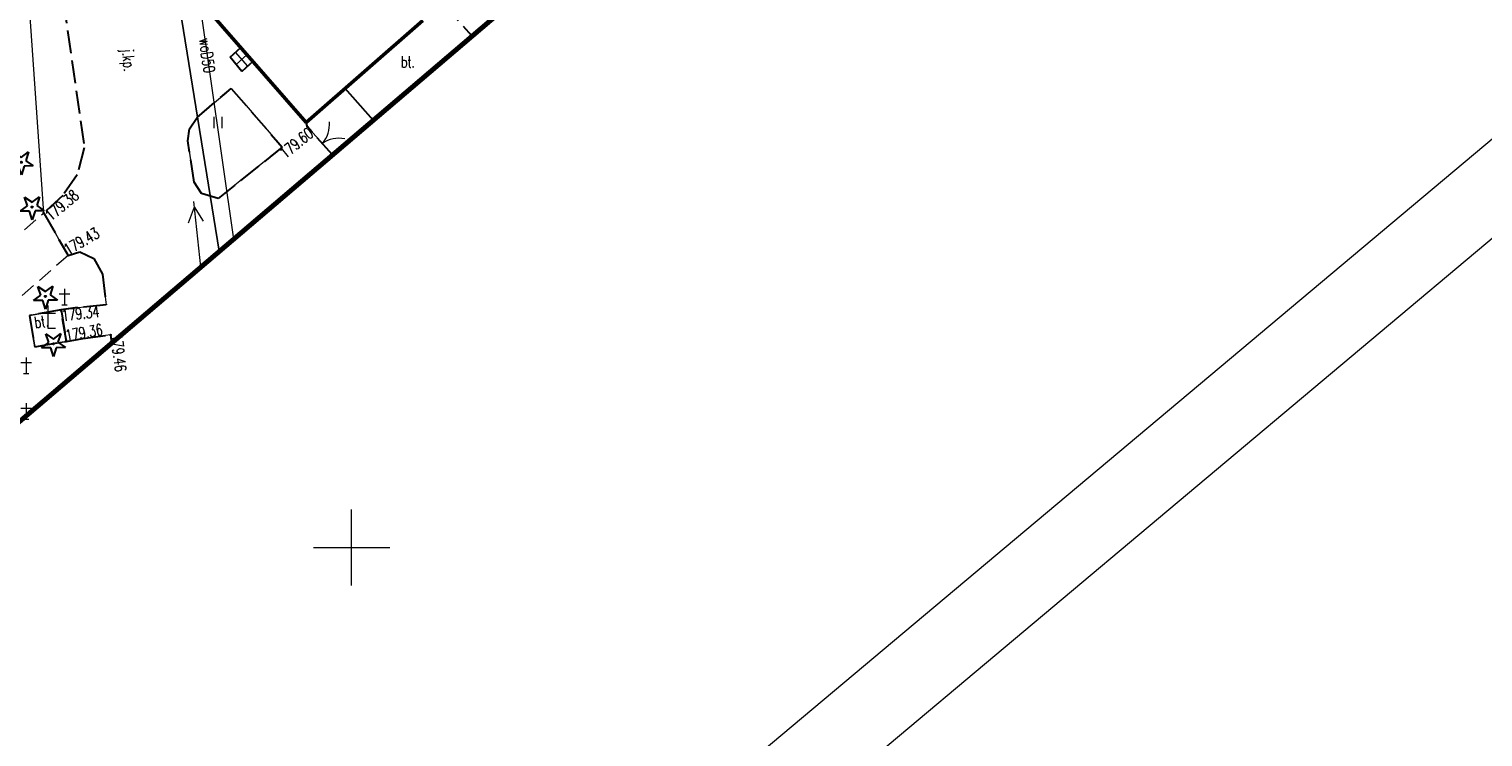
# Model space of a CAD drawing. Header units: metres. Extents: x 7429064 to 7430889, y 5709479 to 5710355.
# Tile 29 of 56: x 7429629 to 7429724, y 5709888 to 5709934. Entities that reach past the tile are written whole.
import ezdxf
from ezdxf.enums import TextEntityAlignment as Align

# ---------------------------------------------------------------- set-up
doc = ezdxf.new("R2010")
doc.units = ezdxf.units.M
for name, pattern in [('1', [0]), ('2_1', [0]), ('2_KTCR01', [1.5, 1, -0.5]), ('2_KTJZ01', [2, 1.5, -0.5]), ('2_KTPL01', [2, 1.5, -0.5]), ('2_OBOO01_02', [0]), ('2_PTCM', [1.5, 1, -0.5]), ('2_PTTU', [1.5, 1, -0.5]), ('3_14', [1, -1]), ('3_EGBS', [0]), ('3_EGBU_A', [0]), ('3_KTCR01', [1.5, 1, -0.5]), ('3_KTJZ01', [2, 1.5, -0.5]), ('3_KTPL01', [2, 1.5, -0.5]), ('3_OBOO01_02', [0]), ('3_PTCM', [1.5, 1, -0.5]), ('3_PTTU', [1.5, 1, -0.5]), ('4_SUPE_01', [0]), ('4_SUPK_01', [0]), ('4_SUPW_01', [0]), ('5_1', [0]), ('5_14', [1, -1]), ('5_EGBS10', [0]), ('5_EGBS10G', [0]), ('7_1', [0]), ('7_SUPE_01', [0]), ('7_SUPK_01', [0]), ('7_SUPW_01', [0]), ('DASHDOT2', [0.5, 0.25, -0.125, 0, -0.125])]:
    doc.linetypes.add(name, pattern=pattern)
doc.layers.add('_1_X-REFY', color=7, linetype='Continuous')
for name, color, linetype, lineweight in [('_aJEZDNIA_KOSTKA_KAM', 134, 'Continuous', 40), ('_aZIELENIEC_USUŃ', 3, 'DASHDOT2', 20), ('arkusz', 252, 'Continuous', 18), ('EGBB_L_1', 252, '3_EGBU_A', 50), ('EGBE_L_3', 252, '3_EGBS', 18), ('KRZYZE_L_0', 252, '1', 18), ('KTCR_L_0', 252, '2_KTCR01', 18), ('KTJZ_E_T_0', 252, 'Continuous', 15), ('KTJZ_L_0', 252, '2_KTJZ01', 30), ('KTOK_L_1', 252, '2_1', 18), ('KTPL_E_T_0', 252, 'Continuous', 15), ('KTPL_L_0', 252, '2_KTPL01', 30), ('OBOO_L_0', 252, '2_OBOO01_02', 18), ('OBOP_T_0', 82, 'Continuous', 30), ('PTCM_L_0', 252, '2_PTCM', 18), ('PTTU_L_2', 252, '2_PTTU', 18), ('RTPW_T_1', 252, 'Continuous', 15), ('SUPE_L_3', 252, '4_SUPE_01', 18), ('SUPK_L_4', 252, '4_SUPK_01', 18), ('SUPW_E_T_0', 252, 'Continuous', 15), ('SUPW_L_0', 252, '4_SUPW_01', 18), ('zakres', 252, 'Continuous', 70)]:
    doc.layers.add(name, color=color, linetype=linetype, lineweight=lineweight)
doc.styles.get("Standard").update_dxf_attribs({"font": 'simplex.shx'})

# ---------------------------------------------------------------- blocks, each defined once
blk = doc.blocks.new('3_OBOO01_01')
at = {"linetype": 'Continuous'}
for p, q in [((-0.5, 1), (0.5, 1)), ((0, 1.5), (0, 0)), ((0, 0), (0.5, 0))]:
    blk.add_line(p, q, dxfattribs=at)
blk = doc.blocks.new('3_OBOP01_01')
at = {"linetype": 'Continuous'}
for p, q in [((-0.78225, -0.26495), (-0.3012, 0.09375)), ((-0.3012, 0.09375), (-0.4937, 0.6621)), ((-0.4937, 0.6621), (-0.0039, 0.31545)), ((-0.0039, 0.31545), (0.4771, 0.67415)), ((0.4771, 0.67415), (0.2988, 0.1012)), ((0.2988, 0.1012), (0.7886, -0.24545)), ((-0.18225, -0.2575), (-0.78225, -0.26495)), ((0.01025, -0.82585), (-0.18225, -0.2575)), ((0.1886, -0.2529), (0.01025, -0.82585)), ((0.7886, -0.24545), (0.1886, -0.2529))]:
    blk.add_line(p, q, dxfattribs=at)
blk.add_circle((0, 0), 0.045, dxfattribs=at)
blk = doc.blocks.new('3_PTCM01')
at = {"linetype": 'Continuous'}
for p, q in [((0.35, 0.175), (-0.35, 0.175)), ((0, 0.525), (0, -0.525)), ((-0.175, -0.525), (0.175, -0.525))]:
    blk.add_line(p, q, dxfattribs=at)
blk = doc.blocks.new('3_PTTU04')
at = {"linetype": 'Continuous'}
for p, q in [((-0.2625, -0.375), (-0.2625, 0.375)), ((0.2625, -0.375), (0.2625, 0.375))]:
    blk.add_line(p, q, dxfattribs=at)
blk = doc.blocks.new('3_RTPW02')
at = {"linetype": 'Continuous'}
blk.add_circle((0, 0), 0.045, dxfattribs=at)
blk = doc.blocks.new('X-ref_MDCP_Szara')
at = {"layer": 'arkusz', "linetype": 'Continuous'}
for p, q in [((7429981.298, 5710141.961), (7429199.933, 5709486.318)), ((7429988.342, 5710141.345), (7429199.317, 5709479.274))]:
    blk.add_line(p, q, dxfattribs=at)
at = {"layer": 'EGBB_L_1', "linetype": '3_EGBU_A'}
blk.add_line((7429647.008, 5709927.942), (7429640.069, 5709935.886), dxfattribs=at)
at = {"layer": 'EGBB_L_1', "linetype": 'Continuous'}
blk.add_line((7429647.008, 5709927.942), (7429654.681, 5709934.641), dxfattribs=at)
at = {"layer": 'EGBE_L_3', "linetype": '5_EGBS10G'}
blk.add_line((7429642.017, 5709932.228), (7429642.708, 5709932.864), dxfattribs=at)
at = {"layer": 'EGBE_L_3', "linetype": '5_1'}
for p, q in [((7429643.167, 5709931.648), (7429642.374, 5709932.556)), ((7429642.8, 5709931.309), (7429642.403, 5709931.764))]:
    blk.add_line(p, q, dxfattribs=at)
at = {"layer": 'EGBE_L_3', "linetype": '5_14'}
blk.add_line((7429642.403, 5709931.764), (7429643.121, 5709932.391), dxfattribs=at)
at = {"layer": 'EGBE_L_3', "linetype": '5_EGBS10'}
for p, q in [((7429642.708, 5709932.864), (7429643.501, 5709931.956)), ((7429642.789, 5709931.299), (7429642.017, 5709932.228)), ((7429643.501, 5709931.956), (7429642.789, 5709931.299))]:
    blk.add_line(p, q, dxfattribs=at)
at = {"layer": 'KRZYZE_L_0', "linetype": '1'}
for p, q in [((7429650, 5709897.5), (7429650, 5709902.5)), ((7429647.5, 5709900), (7429652.5, 5709900))]:
    blk.add_line(p, q, dxfattribs=at)
at = {"layer": 'KTCR_L_0', "linetype": '3_KTCR01'}
for p, q in [((7429596.882, 5709893.236), (7429629.767, 5709921.994)), ((7429629.767, 5709921.994), (7429631.37, 5709919.196)), ((7429631.37, 5709919.196), (7429598.783, 5709891.039))]:
    blk.add_line(p, q, dxfattribs=at)
at = {"layer": 'KTJZ_L_0', "linetype": '3_KTJZ01'}
for p, q in [((7429630.771, 5709937.947), (7429632.433, 5709926.288)), ((7429642.708, 5709932.864), (7429640.069, 5709935.886)), ((7429642.017, 5709932.228), (7429642.708, 5709932.864)), ((7429642.789, 5709931.299), (7429642.017, 5709932.228)), ((7429643.501, 5709931.956), (7429642.789, 5709931.299)), ((7429647.008, 5709927.942), (7429643.501, 5709931.956)), ((7429639.851, 5709928.276), (7429642.09, 5709930.188)), ((7429642.09, 5709930.188), (7429645.434, 5709926.321)), ((7429639.342, 5709927.535), (7429639.851, 5709928.276)), ((7429647.093, 5709927.663), (7429647.008, 5709927.942)), ((7429648.741, 5709925.823), (7429647.093, 5709927.663)), ((7429639.243, 5709926.745), (7429639.342, 5709927.535)), ((7429639.646, 5709924.015), (7429639.243, 5709926.745)), ((7429632.433, 5709926.288), (7429631.965, 5709924.497)), ((7429645.434, 5709926.321), (7429641.227, 5709922.937)), ((7429631.965, 5709924.497), (7429631.026, 5709923.146)), ((7429640.127, 5709923.275), (7429639.646, 5709924.015)), ((7429631.026, 5709923.146), (7429629.767, 5709921.994)), ((7429641.227, 5709922.937), (7429640.127, 5709923.275)), ((7429629.767, 5709921.994), (7429631.37, 5709919.196)), ((7429631.37, 5709919.196), (7429632.13, 5709919.437)), ((7429632.13, 5709919.437), (7429633.051, 5709918.998)), ((7429633.051, 5709918.998), (7429633.622, 5709917.978)), ((7429633.622, 5709917.978), (7429633.864, 5709915.958)), ((7429631.992, 5709915.776), (7429630.906, 5709915.629)), ((7429630.906, 5709915.629), (7429631.253, 5709913.556)), ((7429633.864, 5709915.958), (7429631.992, 5709915.776)), ((7429631.253, 5709913.556), (7429632.346, 5709913.747)), ((7429632.346, 5709913.747), (7429634.156, 5709913.978)), ((7429634.156, 5709913.978), (7429634.228, 5709913.461))]:
    blk.add_line(p, q, dxfattribs=at)
at = {"layer": 'KTOK_L_1'}
blk.add_line((7429647.093, 5709927.663), (7429648.741, 5709925.823), dxfattribs=at)
for centre, start, end in [((7429646.548, 5709927.857), 319.79468, 3.86906), ((7429649.191, 5709924.906), 79.8314, 123.90578)]:
    blk.add_arc(centre, 2, start, end, dxfattribs=at)
at = {"layer": 'KTPL_L_0', "linetype": '3_KTPL01'}
for p, q in [((7429653.327, 5709938.74), (7429657.879, 5709933.659)), ((7429649.571, 5709930.18), (7429654.681, 5709934.641)), ((7429657.879, 5709933.659), (7429656.674, 5709932.562)), ((7429630.906, 5709915.629), (7429628.822, 5709915.263)), ((7429628.822, 5709915.263), (7429629.178, 5709913.208)), ((7429631.253, 5709913.556), (7429630.906, 5709915.629)), ((7429629.178, 5709913.208), (7429631.253, 5709913.556))]:
    blk.add_line(p, q, dxfattribs=at)
at = {"layer": 'KTPL_L_0', "linetype": '3_14'}
for p, q in [((7429656.674, 5709932.562), (7429653.118, 5709929.453)), ((7429651.418, 5709928.102), (7429649.571, 5709930.18))]:
    blk.add_line(p, q, dxfattribs=at)
at = {"layer": 'OBOO_L_0', "linetype": '3_OBOO01_02'}
for p, q in [((7429630.906, 5709915.629), (7429628.822, 5709915.263)), ((7429628.822, 5709915.263), (7429629.178, 5709913.208)), ((7429631.253, 5709913.556), (7429630.906, 5709915.629)), ((7429629.178, 5709913.208), (7429631.253, 5709913.556))]:
    blk.add_line(p, q, dxfattribs=at)
at = {"layer": 'PTCM_L_0', "linetype": '3_14'}
blk.add_line((7429629.767, 5709921.994), (7429628.67, 5709937.79), dxfattribs=at)
at = {"layer": 'PTCM_L_0', "linetype": '3_PTCM'}
for p, q in [((7429596.882, 5709893.236), (7429629.767, 5709921.994)), ((7429631.37, 5709919.196), (7429598.783, 5709891.039)), ((7429631.37, 5709919.196), (7429632.13, 5709919.437)), ((7429632.13, 5709919.437), (7429633.051, 5709918.998)), ((7429633.051, 5709918.998), (7429633.622, 5709917.978)), ((7429633.622, 5709917.978), (7429633.864, 5709915.958)), ((7429628.822, 5709915.263), (7429630.906, 5709915.629)), ((7429629.178, 5709913.208), (7429628.822, 5709915.263)), ((7429630.906, 5709915.629), (7429631.992, 5709915.776)), ((7429631.992, 5709915.776), (7429633.864, 5709915.958)), ((7429631.253, 5709913.556), (7429629.178, 5709913.208)), ((7429632.346, 5709913.747), (7429631.253, 5709913.556)), ((7429634.156, 5709913.978), (7429632.346, 5709913.747)), ((7429634.156, 5709913.978), (7429634.228, 5709913.461))]:
    blk.add_line(p, q, dxfattribs=at)
at = {"layer": 'PTTU_L_2', "linetype": '3_PTTU'}
for p, q in [((7429639.851, 5709928.276), (7429642.09, 5709930.188)), ((7429642.09, 5709930.188), (7429645.434, 5709926.321)), ((7429639.342, 5709927.535), (7429639.851, 5709928.276)), ((7429639.243, 5709926.745), (7429639.342, 5709927.535)), ((7429639.646, 5709924.015), (7429639.243, 5709926.745)), ((7429645.434, 5709926.321), (7429641.227, 5709922.937)), ((7429640.127, 5709923.275), (7429639.646, 5709924.015)), ((7429641.227, 5709922.937), (7429640.127, 5709923.275))]:
    blk.add_line(p, q, dxfattribs=at)
at = {"layer": 'SUPE_L_3', "linetype": '7_SUPE_01'}
for p, q in [((7429639.277, 5709921.352), (7429639.664, 5709922.401)), ((7429640.098, 5709918.46), (7429639.626, 5709922.749)), ((7429640.271, 5709921.461), (7429639.664, 5709922.401))]:
    blk.add_line(p, q, dxfattribs=at)
at = {"layer": 'SUPK_L_4', "linetype": '7_SUPK_01'}
blk.add_line((7429637.23, 5709944.59), (7429641.291, 5709919.477), dxfattribs=at)
at = {"layer": 'SUPK_L_4', "linetype": '7_1'}
blk.add_line((7429641.291, 5709919.477), (7429637.23, 5709944.59), dxfattribs=at)
at = {"layer": 'SUPW_L_0', "linetype": '7_SUPW_01'}
blk.add_line((7429639.614, 5709938.6), (7429642.226, 5709920.273), dxfattribs=at)
at = {"layer": 'SUPW_L_0', "linetype": '7_1'}
blk.add_line((7429639.614, 5709938.6), (7429642.226, 5709920.273), dxfattribs=at)
at = {"layer": 'zakres', "linetype": 'Continuous', "lineweight": 70, "flags": 128}
blk.add_lwpolyline([(7429664.145, 5709938.943), (7429404.226, 5709717.554)], dxfattribs=at)
at = {"layer": 'OBOO_L_0'}
blk.add_blockref('3_OBOO01_01', (7429630.04, 5709914.414), dxfattribs=at)
at = {"layer": 'OBOP_T_0'}
for p in [(7429628.289, 5709925.33), (7429629.005, 5709922.38), (7429629.88, 5709916.51), (7429630.405, 5709913.394)]:
    blk.add_blockref('3_OBOP01_01', p, dxfattribs=at)
at = {"layer": 'PTCM_L_0'}
for p in [(7429631.122, 5709916.478), (7429628.622, 5709911.978), (7429628.622, 5709908.978)]:
    blk.add_blockref('3_PTCM01', p, dxfattribs=at)
at = {"layer": 'PTTU_L_2'}
blk.add_blockref('3_PTTU04', (7429641.227, 5709927.937), dxfattribs=at)
at = {"layer": 'RTPW_T_1'}
for p in [(7429647.093, 5709927.663), (7429629.767, 5709921.994), (7429631.37, 5709919.196), (7429630.91, 5709915.63), (7429631.25, 5709913.56), (7429634.156, 5709913.978)]:
    blk.add_blockref('3_RTPW02', p, dxfattribs=at)
at = {"layer": 'KTJZ_E_T_0', "width": 0.7}
blk.add_text('j.kp.', height=0.75, rotation=274.989, dxfattribs=at).set_placement((7429635.242, 5709932.031), align=Align.MIDDLE)
at = {"layer": 'KTPL_E_T_0', "width": 0.7}
blk.add_text('bt.', height=0.75, dxfattribs=at).set_placement((7429653.696, 5709931.924), align=Align.MIDDLE)
blk.add_text('bt.', height=0.75, rotation=8.48901, dxfattribs=at).set_placement((7429629.614, 5709914.848), align=Align.MIDDLE)
at = {"layer": 'RTPW_T_1', "width": 0.7}
blk.add_text('179.60', height=0.75, rotation=38.95026, dxfattribs=at).set_placement((7429647.093, 5709927.663), align=Align.TOP_RIGHT)
for s, rotation, p in [('179.38', 39.95826, (7429629.767, 5709921.994)), ('179.34', 6.33999, (7429630.91, 5709915.63))]:
    blk.add_text(s, height=0.75, rotation=rotation, dxfattribs=at).set_placement(p, align=Align.TOP_LEFT)
for s, rotation, p in [('179.43', 30.19858, (7429631.37, 5709919.196)), ('179.36', 9.8, (7429631.25, 5709913.56)), ('179.46', 277.25601, (7429634.156, 5709913.978))]:
    blk.add_text(s, height=0.75, rotation=rotation, dxfattribs=at).set_placement(p)
at = {"layer": 'SUPW_E_T_0', "width": 0.7}
blk.add_text('woD50', height=0.75, rotation=278.11199, dxfattribs=at).set_placement((7429640.505, 5709932.349), align=Align.MIDDLE)

msp = doc.modelspace()

# ---------------------------------------------------------------- hatches: boundary and pattern name
at = {"layer": '_aJEZDNIA_KOSTKA_KAM'}
h = msp.add_hatch(dxfattribs=at)
h.set_pattern_fill('ANSI37', color=256, scale=0.5, angle=-9e-09)
edge = h.paths.add_edge_path()
edge.add_line((7429592.12, 5709927), (7429593.825, 5709925.937))
edge.add_line((7429593.825, 5709925.937), (7429594.34, 5709927.29))
edge.add_line((7429594.34, 5709927.29), (7429610.886, 5709939.265))
edge.add_line((7429610.886, 5709939.265), (7429620.051, 5709947.154))
edge.add_arc((7429623.066, 5709942.915), 5.202, 26.05887, 125.41748, ccw=False)
edge.add_line((7429627.739, 5709945.2), (7429628.733, 5709938.415))
edge.add_line((7429628.733, 5709938.415), (7429636.11, 5709939.696))
edge.add_line((7429636.11, 5709939.696), (7429632.644, 5709954.416))
edge.add_arc((7429636.936, 5709955.134), 4.352, 122.62528, 189.49705, ccw=False)
edge.add_line((7429634.59, 5709958.8), (7429657.03, 5709978.125))
edge.add_arc((7429664.589, 5709978.879), 7.597, 132.93819, 185.69942, ccw=False)
edge.add_line((7429659.414, 5709984.441), (7429669.51, 5709993.15))
edge.add_line((7429669.51, 5709993.15), (7429691.93, 5710012.33))
edge.add_line((7429691.93, 5710012.33), (7429715.16, 5710032.17))
edge.add_line((7429715.16, 5710032.17), (7429737.95, 5710051.59))
edge.add_line((7429737.95, 5710051.59), (7429760.82, 5710071.04))
edge.add_line((7429760.82, 5710071.04), (7429783.6, 5710090.37))
edge.add_line((7429783.6, 5710090.37), (7429806.63, 5710109.92))
edge.add_line((7429806.63, 5710109.92), (7429826.56, 5710126.88))
edge.add_line((7429826.56, 5710126.88), (7429828.56, 5710128.54))
edge.add_line((7429828.56, 5710128.54), (7429836.26, 5710135.25))
edge.add_line((7429836.26, 5710135.25), (7429850.12, 5710146.752))
edge.add_line((7429850.12, 5710146.752), (7429846.156, 5710151.524))
edge.add_line((7429846.156, 5710151.524), (7429845.61, 5710151.08))
edge.add_line((7429845.61, 5710151.08), (7429825.38, 5710133.7))
edge.add_line((7429825.38, 5710133.7), (7429802.62, 5710114.32))
edge.add_line((7429802.62, 5710114.32), (7429779.71, 5710094.98))
edge.add_line((7429779.71, 5710094.98), (7429756.74, 5710075.42))
edge.add_line((7429756.74, 5710075.42), (7429734.06, 5710056.12))
edge.add_line((7429734.06, 5710056.12), (7429710.93, 5710036.44))
edge.add_line((7429710.93, 5710036.44), (7429687.8, 5710017.54))
edge.add_line((7429687.8, 5710017.54), (7429686.917, 5710016.762))
edge.add_line((7429686.917, 5710016.762), (7429665.37, 5709997.77))
edge.add_line((7429665.37, 5709997.77), (7429642.8, 5709977.93))
edge.add_line((7429642.8, 5709977.93), (7429619.9, 5709958.3))
edge.add_line((7429619.9, 5709958.3), (7429597.29, 5709938.53))
edge.add_line((7429597.29, 5709938.53), (7429574.65, 5709918.88))
edge.add_line((7429574.65, 5709918.88), (7429552.03, 5709899.39))
edge.add_line((7429552.03, 5709899.39), (7429529.05, 5709879.87))
edge.add_line((7429529.05, 5709879.87), (7429506.56, 5709860.17))
edge.add_line((7429506.56, 5709860.17), (7429483.74, 5709840.87))
edge.add_line((7429483.74, 5709840.87), (7429460.73, 5709821.22))
edge.add_line((7429460.73, 5709821.22), (7429437.99, 5709801.8))
edge.add_line((7429437.99, 5709801.8), (7429414.99, 5709782.12))
edge.add_line((7429414.99, 5709782.12), (7429392.27, 5709762.91))
edge.add_line((7429392.27, 5709762.91), (7429369.53, 5709743.52))
edge.add_line((7429369.53, 5709743.52), (7429346.53, 5709723.92))
edge.add_line((7429346.53, 5709723.92), (7429323.43, 5709704.88))
edge.add_line((7429323.43, 5709704.88), (7429311.67, 5709696.57))
edge.add_line((7429311.67, 5709696.57), (7429298.95, 5709689.48))
edge.add_line((7429298.95, 5709689.48), (7429285.66, 5709683.98))
edge.add_line((7429285.66, 5709683.98), (7429272.11, 5709678.71))
edge.add_line((7429272.11, 5709678.71), (7429244.04, 5709668.13))
edge.add_line((7429244.04, 5709668.13), (7429240.334, 5709666.768))
edge.add_line((7429240.334, 5709666.768), (7429242.159, 5709661.926))
edge.add_line((7429242.159, 5709661.926), (7429245.41, 5709663.13))
edge.add_line((7429245.41, 5709663.13), (7429273.94, 5709673.32))
edge.add_line((7429273.94, 5709673.32), (7429288.64, 5709678.65))
edge.add_line((7429288.64, 5709678.65), (7429301.05, 5709684.05))
edge.add_line((7429301.05, 5709684.05), (7429314.78, 5709691.65))
edge.add_line((7429314.78, 5709691.65), (7429327.24, 5709700.43))
edge.add_line((7429327.24, 5709700.43), (7429350.04, 5709719.88))
edge.add_line((7429350.04, 5709719.88), (7429372.8, 5709739.82))
edge.add_line((7429372.8, 5709739.82), (7429395.23, 5709758.92))
edge.add_line((7429395.23, 5709758.92), (7429418.51, 5709778.57))
edge.add_line((7429418.51, 5709778.57), (7429441.05, 5709797.87))
edge.add_line((7429441.05, 5709797.87), (7429463.98, 5709817.21))
edge.add_line((7429463.98, 5709817.21), (7429487.22, 5709837.17))
edge.add_line((7429487.22, 5709837.17), (7429509.69, 5709856.19))
edge.add_line((7429509.69, 5709856.19), (7429532.61, 5709875.86))
edge.add_line((7429532.61, 5709875.86), (7429555.27, 5709895.38))
edge.add_line((7429555.27, 5709895.38), (7429578.03, 5709914.93))
edge.add_line((7429578.03, 5709914.93), (7429592.12, 5709927))
at = {"layer": '_aZIELENIEC_USUŃ'}
h = msp.add_hatch(dxfattribs=at)
h.set_pattern_fill('GOST_GLASS', color=256, scale=0.1)
h.set_pattern_definition([(44.999999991, (0, 0), (0.848528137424, -1.33e-10), [0.5, -0.7]), (44.999999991, (0.21213, -3e-11), (0.848528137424, -1.33e-10), [0.2, -1]), (44.999999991, (3e-11, 0.21213), (0.848528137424, -1.33e-10), [0.2, -1])])
h.paths.add_polyline_path([(7429779.71, 5710094.98), (7429802.62, 5710114.32), (7429825.38, 5710133.7), (7429836.536, 5710143.285), (7429832.684, 5710147.769), (7429817.64, 5710135.042), (7429807.073, 5710127.15), (7429792.226, 5710114.589), (7429787.645, 5710110.714), (7429745.488, 5710075.049), (7429742.575, 5710070.751), (7429737.995, 5710066.875), (7429733.273, 5710064.715), (7429730.023, 5710061.965), (7429723.152, 5710056.152), (7429708.542, 5710043.792), (7429705.639, 5710039.504), (7429701.018, 5710035.675), (7429696.39, 5710033.394), (7429670.824, 5710011.513, -0.031099), (7429668.521, 5710009.778), (7429663.872, 5710006.708, -0.070723), (7429659.878, 5710004.816), (7429654.269, 5710003.075, 0.102047), (7429644.968, 5709997.939), (7429633.493, 5709988.118), (7429620.221, 5709969.446), (7429616.277, 5709964.828), (7429495.945, 5709861.84), (7429436.082, 5709811.047), (7429430.493, 5709806.304), (7429331.242, 5709722.09, -0.068145), (7429283.151, 5709691.432), (7429269.637, 5709685.612), (7429250.579, 5709677.924), (7429243.693, 5709669.592), (7429240.472, 5709666.819), (7429244.04, 5709668.13), (7429272.11, 5709678.71), (7429285.66, 5709683.98), (7429298.95, 5709689.48), (7429311.67, 5709696.57), (7429323.43, 5709704.88), (7429346.53, 5709723.92), (7429369.53, 5709743.52), (7429392.27, 5709762.91), (7429414.99, 5709782.12), (7429437.99, 5709801.8), (7429460.73, 5709821.22), (7429483.74, 5709840.87), (7429506.56, 5709860.17), (7429529.05, 5709879.87), (7429552.03, 5709899.39), (7429574.65, 5709918.88), (7429597.29, 5709938.53), (7429619.9, 5709958.3), (7429642.8, 5709977.93), (7429665.37, 5709997.77), (7429686.917, 5710016.762), (7429687.8, 5710017.54), (7429710.93, 5710036.44), (7429734.06, 5710056.12), (7429756.74, 5710075.42)])

# ---------------------------------------------------------------- block references
at = {"layer": '_1_X-REFY'}
msp.add_blockref('X-ref_MDCP_Szara', (0, 0), dxfattribs=at)

doc.saveas('drawing.dxf')
